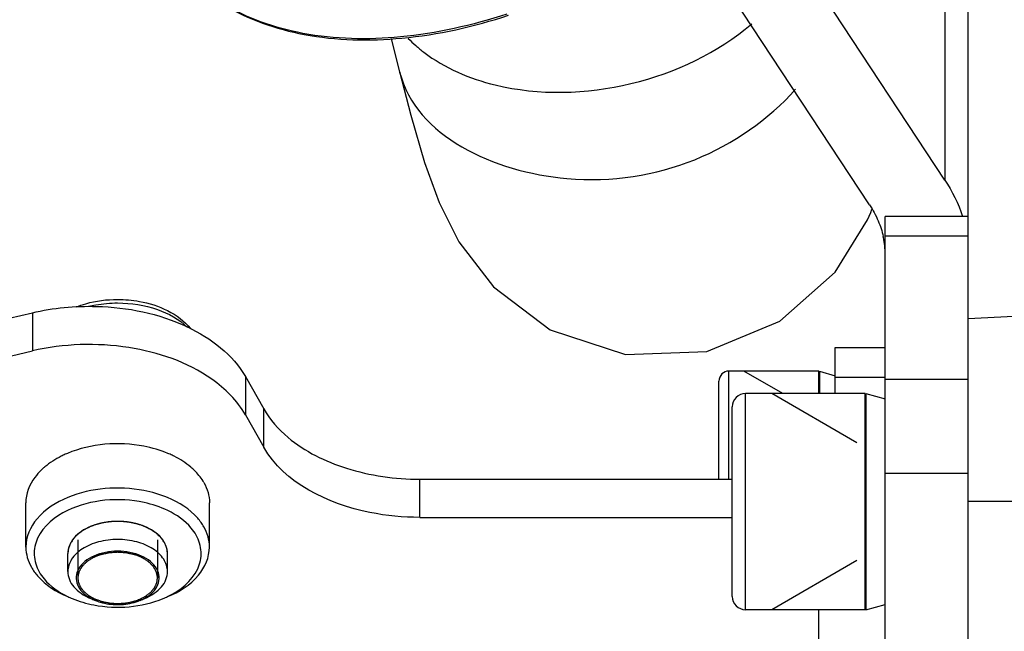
# Model space of a CAD drawing. Header units: millimetres. Extents: x 0 to 11890, y 0 to 8410.
# Tile 5 of 137: x 4056 to 4115, y 5466 to 5503. Entities that reach past the tile are written whole.
import ezdxf

# ---------------------------------------------------------------- set-up
doc = ezdxf.new("R2010")
doc.units = ezdxf.units.MM
doc.header["$LTSCALE"] = 653.95
doc.layers.get('0').update_dxf_attribs({"linetype": 'CONTINUOUS'})
for name, color, linetype in [('304103000010DXF_CONTINUOUS_LINE', 7, 'CONTINUOUS'), ('304105000076DXF_CONTINUOUS_LINE', 7, 'CONTINUOUS'), ('304105000085DXF_CONTINUOUS_LINE', 7, 'CONTINUOUS'), ('304109000016DXF_CONTINUOUS_LINE', 7, 'CONTINUOUS'), ('501023000001DXF_CONTINUOUS_LINE', 7, 'CONTINUOUS'), ('501023000027DXF_CONTINUOUS_LINE', 7, 'CONTINUOUS'), ('501023000084DXF_CONTINUOUS_LINE', 7, 'CONTINUOUS'), ('604006000004DXF_CONTINUOUS_LINE', 7, 'CONTINUOUS'), ('604006000006DXF_CONTINUOUS_LINE', 7, 'CONTINUOUS'), ('QJR6-2000HBUDXF_CONTINUOUS_LINE', 7, 'CONTINUOUS'), ('ZUIDAYUNDONGFANWEIDXF_DIMENSION', 7, 'CONTINUOUS')]:
    doc.layers.add(name, color=color, linetype=linetype)
doc.styles.get("Standard").update_dxf_attribs({"font": 'txt', "width": 0.7})
doc.dimstyles.new('DIMSTYLE_1', dxfattribs={"dimtxt": 120, "dimasz": 60, "dimexe": 1, "dimexo": 0, "dimgap": 3, "dimtad": 1, "dimdec": 0, "dimdsep": 46, "dimtxsty": 'Standard', "dimblk": '_FILLED', "dimblk1": '_FILLED', "dimblk2": '_FILLED', "dimcen": 0.09, "dimclrt": 5, "dimazin": 2, "dimtp": 0.5, "dimtm": 0.5, "dimtfac": 1, "dimtdec": 0, "dimtofl": 0, "dimtmove": 0, "dimatfit": 3, "dimldrblk": '_FILLED', "dimfxl": 0, "dimtolj": 1, "dimarcsym": 0})

# ---------------------------------------------------------------- blocks, each defined once
blk = doc.blocks.new('_FILLED')
at = {"color": 0, "linetype": 'ByBlock'}
blk.add_solid([(0, 0), (-1, 0.16667), (-1, -0.16667)], dxfattribs=at)
blk = doc.blocks.new('*D24')
at = {"layer": 'ZUIDAYUNDONGFANWEIDXF_DIMENSION', "color": 2, "linetype": 'Continuous'}
for p, q in [((4007.813, 5466.868), (4007.813, 4985.258)), ((4327.991, 5198.735), (4327.991, 4985.258)), ((4007.813, 4995.258), (4167.902, 4995.258)), ((4327.991, 4995.258), (4167.902, 4995.258))]:
    blk.add_line(p, q, dxfattribs=at)
at = {"layer": 'ZUIDAYUNDONGFANWEIDXF_DIMENSION', "color": 2, "linetype": 'Continuous', "xscale": 60, "yscale": 60, "zscale": 60, "rotation": 180}
blk.add_blockref('_FILLED', (4007.813, 4995.258), dxfattribs=at)
at = {"layer": 'ZUIDAYUNDONGFANWEIDXF_DIMENSION', "color": 2, "linetype": 'Continuous', "xscale": 60, "yscale": 60, "zscale": 60}
blk.add_blockref('_FILLED', (4327.991, 4995.258), dxfattribs=at)

msp = doc.modelspace()

# ---------------------------------------------------------------- linework, layer by layer
at = {"layer": '304103000010DXF_CONTINUOUS_LINE', "color": 7, "linetype": 'Continuous'}
msp.add_line((4171.48, 5487.8), (4112.991, 5484.735), dxfattribs=at)
at = {"layer": '304103000010DXF_CONTINUOUS_LINE', "color": 9, "linetype": 'Continuous'}
msp.add_line((4174.941, 5473.735), (4112.991, 5473.735), dxfattribs=at)
at = {"layer": '304105000076DXF_CONTINUOUS_LINE', "color": 7, "linetype": 'Continuous'}
for p, q in [((4014.392, 5475.207), (4056.679, 5485.1)), ((4014.392, 5472.909), (4056.679, 5482.802)), ((4104.991, 5480.235), (4104.991, 5483)), ((4104.991, 5483), (4107.991, 5483)), ((4069.496, 5481.258), (4070.596, 5479.315)), ((4069.496, 5478.96), (4070.596, 5477.017)), ((4079.993, 5475.085), (4098.791, 5475.085)), ((4056.284, 5470.999), (4056.284, 5473.665)), ((4067.334, 5470.999), (4067.334, 5473.665)), ((4079.993, 5472.787), (4098.791, 5472.787))]:
    msp.add_line(p, q, dxfattribs=at)
at = {"layer": '304105000076DXF_CONTINUOUS_LINE', "color": 9, "linetype": 'Continuous'}
for p, q in [((4056.679, 5485.1), (4056.679, 5482.802)), ((4069.496, 5481.258), (4069.496, 5478.96)), ((4104.991, 5481.214), (4107.991, 5481.214)), ((4070.596, 5477.017), (4070.596, 5479.315)), ((4079.993, 5472.787), (4079.993, 5475.085)), ((4103.991, 5452.218), (4103.991, 5467.235))]:
    msp.add_line(p, q, dxfattribs=at)
at = {"layer": '304105000076DXF_CONTINUOUS_LINE', "color": 7, "linetype": 'Continuous'}
for centre, radius, start, end in [((4061.096, 5471.108), 5.992, 115.35998, 116.59072), ((4061.213, 5470.859), 6.268, 112.76827, 115.35021), ((4062.403, 5470.855), 6.272, 64.63831, 67.24805), ((4062.519, 5471.102), 5.998, 63.34013, 64.62888), ((4059.997, 5472.745), 4.014, 132.14087, 133.62021), ((4060.068, 5472.667), 4.119, 131.2801, 132.14309), ((4060.142, 5472.583), 4.231, 129.94748, 131.27798), ((4063.488, 5472.597), 4.212, 48.56778, 49.78203), ((4061.561, 5468.912), 3.598, 109.90194, 112.61586), ((4062.057, 5468.912), 3.598, 67.38414, 70.09806), ((4061.261, 5473.152), 5.683, 244.35753, 247.38913), ((4062.362, 5473.142), 5.673, 292.60655, 295.65367)]:
    msp.add_arc(centre, radius, start, end, dxfattribs=at)
for points, knots in [([(4056.679, 5485.1), (4057.936, 5485.394), (4061.124, 5485.687), (4065.811, 5484.769), (4068.742, 5482.589), (4069.496, 5481.258)], [0, 0, 0, 0, 0.275262, 0.674112, 1, 1, 1, 1]), ([(4069.496, 5478.96), (4069.011, 5479.815), (4066.962, 5481.824), (4062.367, 5483.362), (4058.561, 5483.242), (4056.679, 5482.802)], [0, 0, 0, 0, 0.209203, 0.588452, 1, 1, 1, 1]), ([(4070.596, 5479.315), (4070.966, 5478.661), (4072.386, 5477.078), (4075.673, 5475.483), (4078.502, 5475.085), (4079.993, 5475.085)], [0, 0, 0, 0, 0.21076, 0.581861, 1, 1, 1, 1]), ([(4064.829, 5476.639), (4064.365, 5476.833), (4062.4, 5477.403), (4060.206, 5477.234), (4058.787, 5476.638)], [0, 0, 0, 0, 0.246187, 1, 1, 1, 1]), ([(4079.993, 5472.787), (4078.986, 5472.787), (4075.542, 5473.1), (4071.828, 5474.84), (4070.596, 5477.017)], [0, 0, 0, 0, 0.287121, 1, 1, 1, 1]), ([(4057.229, 5475.651), (4057.081, 5475.51), (4056.581, 5474.961), (4056.284, 5474.205), (4056.284, 5473.665)], [0, 0, 0, 0, 0.273941, 1, 1, 1, 1]), ([(4067.001, 5474.879), (4066.863, 5475.123), (4066.626, 5475.428), (4066.35, 5475.689), (4066.275, 5475.755)], [0, 0, 0, 0, 0.737503, 1, 1, 1, 1]), ([(4064.817, 5473.978), (4064.356, 5474.17), (4062.401, 5474.734), (4060.222, 5474.568), (4058.809, 5473.981)], [0, 0, 0, 0, 0.246164, 1, 1, 1, 1]), ([(4058.809, 5473.981), (4058.115, 5473.693), (4056.902, 5472.965), (4056.284, 5471.607), (4056.284, 5470.999)], [0, 0, 0, 0, 0.552541, 1, 1, 1, 1]), ([(4064.827, 5473.198), (4064.375, 5473.416), (4062.424, 5474.053), (4060.183, 5473.87), (4058.793, 5473.199)], [0, 0, 0, 0, 0.245283, 1, 1, 1, 1]), ([(4067.001, 5472.214), (4066.896, 5472.399), (4066.337, 5473.17), (4065.493, 5473.696), (4064.817, 5473.978)], [0, 0, 0, 0, 0.225381, 1, 1, 1, 1]), ([(4058.793, 5473.199), (4058.057, 5472.844), (4057.029, 5472.049), (4056.692, 5470.511), (4056.914, 5469.816), (4057.087, 5469.511)], [0, 0, 0, 0, 0.539774, 0.768388, 1, 1, 1, 1]), ([(4066.531, 5471.721), (4066.446, 5471.871), (4066.006, 5472.494), (4065.355, 5472.943), (4064.827, 5473.198)], [0, 0, 0, 0, 0.227651, 1, 1, 1, 1]), ([(4060.177, 5472.234), (4059.801, 5472.077), (4059.143, 5471.682), (4058.809, 5470.946), (4058.809, 5470.616)], [0, 0, 0, 0, 0.552462, 1, 1, 1, 1]), ([(4064.809, 5470.616), (4064.809, 5470.946), (4064.474, 5471.682), (4063.817, 5472.077), (4063.441, 5472.234)], [0, 0, 0, 0, 0.447538, 1, 1, 1, 1]), ([(4064.818, 5468.029), (4065.556, 5468.384), (4066.587, 5469.179), (4066.926, 5470.719), (4066.704, 5471.415), (4066.531, 5471.721)], [0, 0, 0, 0, 0.539915, 0.768481, 1, 1, 1, 1]), ([(4064.814, 5468.019), (4065.507, 5468.308), (4066.718, 5469.035), (4067.334, 5470.391), (4067.334, 5470.999)], [0, 0, 0, 0, 0.552473, 1, 1, 1, 1]), ([(4056.617, 5469.784), (4056.722, 5469.599), (4057.282, 5468.827), (4058.126, 5468.301), (4058.803, 5468.019)], [0, 0, 0, 0, 0.225363, 1, 1, 1, 1]), ([(4057.087, 5469.511), (4057.172, 5469.36), (4057.615, 5468.734), (4058.27, 5468.283), (4058.801, 5468.028)], [0, 0, 0, 0, 0.227561, 1, 1, 1, 1]), ([(4059.075, 5467.906), (4059.495, 5467.731), (4061.274, 5467.218), (4063.257, 5467.37), (4064.542, 5467.906)], [0, 0, 0, 0, 0.246213, 1, 1, 1, 1])]:
    msp.add_open_spline(points, degree=3, knots=knots, dxfattribs=at)
for points in [[(4058.414, 5476.466), (4058.063, 5476.291), (4057.726, 5476.078), (4057.425, 5475.826)], [(4066.208, 5475.814), (4065.905, 5476.07), (4065.565, 5476.285), (4065.211, 5476.463)], [(4067.001, 5474.879), (4067.208, 5474.514), (4067.334, 5474.085), (4067.334, 5473.665)], [(4063.282, 5472.296), (4062.359, 5472.63), (4061.259, 5472.63), (4060.336, 5472.296)], [(4067.334, 5470.999), (4067.334, 5471.419), (4067.208, 5471.848), (4067.001, 5472.214)], [(4056.284, 5470.999), (4056.284, 5470.579), (4056.41, 5470.15), (4056.617, 5469.784)]]:
    msp.add_open_spline(points, degree=3, dxfattribs=at)
at = {"layer": '304105000076DXF_CONTINUOUS_LINE', "color": 2, "linetype": 'Continuous'}
for points, knots in [([(4061.036, 5472.479), (4061.009, 5472.474), (4060.968, 5472.467), (4060.911, 5472.456), (4060.866, 5472.446), (4060.821, 5472.437), (4060.777, 5472.426), (4060.733, 5472.415), (4060.688, 5472.405), (4060.649, 5472.394), (4060.609, 5472.383), (4060.569, 5472.372), (4060.512, 5472.354), (4060.441, 5472.332), (4060.385, 5472.313), (4060.357, 5472.303)], [0, 0, 0, 0, 0.125, 0.1875, 0.25, 0.3125, 0.375, 0.4375, 0.5, 0.5625, 0.625, 0.6875, 0.75, 0.875, 1, 1, 1, 1]), ([(4061.814, 5472.544), (4061.782, 5472.544), (4061.743, 5472.543), (4061.696, 5472.543), (4061.663, 5472.542), (4061.62, 5472.54), (4061.578, 5472.538), (4061.544, 5472.537), (4061.514, 5472.534), (4061.474, 5472.532), (4061.429, 5472.529), (4061.377, 5472.524), (4061.335, 5472.52), (4061.301, 5472.516), (4061.27, 5472.513), (4061.231, 5472.508), (4061.193, 5472.503), (4061.162, 5472.499), (4061.111, 5472.491), (4061.07, 5472.484), (4061.036, 5472.479)], [0, 0, 0, 0, 0.125, 0.15625, 0.1875, 0.25, 0.3125, 0.34375, 0.375, 0.4375, 0.5, 0.5625, 0.625, 0.65625, 0.6875, 0.75, 0.8125, 0.84375, 0.875, 1, 1, 1, 1]), ([(4062.589, 5472.478), (4062.558, 5472.483), (4062.497, 5472.493), (4062.42, 5472.503), (4062.367, 5472.51), (4062.336, 5472.514), (4062.301, 5472.518), (4062.26, 5472.522), (4062.208, 5472.527), (4062.163, 5472.53), (4062.123, 5472.533), (4062.092, 5472.536), (4062.059, 5472.537), (4061.999, 5472.54), (4061.915, 5472.543), (4061.848, 5472.544), (4061.814, 5472.544)], [0, 0, 0, 0, 0.125, 0.25, 0.3125, 0.34375, 0.375, 0.4375, 0.5, 0.5625, 0.625, 0.65625, 0.6875, 0.75, 0.875, 1, 1, 1, 1]), ([(4063.261, 5472.303), (4063.236, 5472.312), (4063.203, 5472.323), (4063.166, 5472.336), (4063.138, 5472.344), (4063.103, 5472.355), (4063.06, 5472.369), (4063.019, 5472.38), (4062.979, 5472.391), (4062.941, 5472.402), (4062.896, 5472.413), (4062.852, 5472.424), (4062.808, 5472.434), (4062.768, 5472.443), (4062.734, 5472.45), (4062.706, 5472.456), (4062.674, 5472.462), (4062.636, 5472.469), (4062.604, 5472.475), (4062.589, 5472.478)], [0, 0, 0, 0, 0.125, 0.15625, 0.1875, 0.25, 0.3125, 0.375, 0.4375, 0.5, 0.5625, 0.625, 0.6875, 0.75, 0.8125, 0.84375, 0.875, 0.9375, 1, 1, 1, 1]), ([(4060.185, 5472.237), (4060.136, 5472.213), (4060.063, 5472.177), (4059.965, 5472.129), (4059.904, 5472.099), (4059.855, 5472.075), (4059.825, 5472.06), (4059.8, 5472.048), (4059.778, 5472.034), (4059.741, 5472.008), (4059.687, 5471.971), (4059.623, 5471.927), (4059.559, 5471.883), (4059.506, 5471.846), (4059.468, 5471.82), (4059.447, 5471.805), (4059.431, 5471.788), (4059.409, 5471.767), (4059.357, 5471.716), (4059.296, 5471.657), (4059.236, 5471.599), (4059.206, 5471.569), (4059.189, 5471.552), (4059.174, 5471.54), (4059.166, 5471.526), (4059.154, 5471.508), (4059.132, 5471.476), (4059.088, 5471.413), (4059.045, 5471.35), (4059.007, 5471.296), (4058.992, 5471.273), (4058.979, 5471.255), (4058.972, 5471.241), (4058.966, 5471.226), (4058.955, 5471.197), (4058.937, 5471.153), (4058.914, 5471.094), (4058.89, 5471.036), (4058.873, 5470.992), (4058.861, 5470.963), (4058.855, 5470.948), (4058.85, 5470.933), (4058.848, 5470.913), (4058.844, 5470.888), (4058.839, 5470.848), (4058.833, 5470.797), (4058.822, 5470.717), (4058.814, 5470.656), (4058.809, 5470.616)], [0, 0, 0, 0, 0.0625, 0.09375, 0.125, 0.140625, 0.15625, 0.164062, 0.171875, 0.1875, 0.21875, 0.25, 0.28125, 0.3125, 0.328125, 0.335938, 0.34375, 0.359375, 0.375, 0.4375, 0.46875, 0.484375, 0.492188, 0.5, 0.507812, 0.515625, 0.53125, 0.5625, 0.625, 0.640625, 0.65625, 0.664062, 0.671875, 0.679688, 0.6875, 0.71875, 0.75, 0.78125, 0.8125, 0.820312, 0.828125, 0.835938, 0.84375, 0.859375, 0.875, 0.90625, 0.9375, 1, 1, 1, 1]), ([(4060.357, 5472.303), (4060.343, 5472.298), (4060.316, 5472.288), (4060.282, 5472.276), (4060.255, 5472.265), (4060.238, 5472.259), (4060.227, 5472.254), (4060.219, 5472.251), (4060.205, 5472.245), (4060.194, 5472.241), (4060.185, 5472.237)], [0, 0, 0, 0, 0.25, 0.5, 0.625, 0.75, 0.8125, 0.84375, 0.875, 1, 1, 1, 1]), ([(4063.433, 5472.237), (4063.42, 5472.243), (4063.393, 5472.253), (4063.36, 5472.267), (4063.333, 5472.277), (4063.316, 5472.283), (4063.304, 5472.288), (4063.297, 5472.29), (4063.282, 5472.296), (4063.27, 5472.3), (4063.261, 5472.303)], [0, 0, 0, 0, 0.25, 0.5, 0.625, 0.75, 0.8125, 0.84375, 0.875, 1, 1, 1, 1]), ([(4064.809, 5470.616), (4064.804, 5470.655), (4064.796, 5470.714), (4064.786, 5470.793), (4064.78, 5470.842), (4064.775, 5470.882), (4064.771, 5470.906), (4064.77, 5470.926), (4064.765, 5470.941), (4064.759, 5470.955), (4064.748, 5470.985), (4064.73, 5471.029), (4064.707, 5471.087), (4064.684, 5471.146), (4064.667, 5471.19), (4064.655, 5471.219), (4064.649, 5471.234), (4064.643, 5471.248), (4064.629, 5471.267), (4064.614, 5471.29), (4064.576, 5471.345), (4064.532, 5471.41), (4064.487, 5471.474), (4064.465, 5471.507), (4064.452, 5471.525), (4064.444, 5471.539), (4064.43, 5471.551), (4064.413, 5471.568), (4064.384, 5471.597), (4064.325, 5471.655), (4064.266, 5471.712), (4064.215, 5471.762), (4064.194, 5471.782), (4064.178, 5471.799), (4064.157, 5471.814), (4064.119, 5471.84), (4064.066, 5471.877), (4064.002, 5471.921), (4063.938, 5471.966), (4063.885, 5472.003), (4063.848, 5472.029), (4063.826, 5472.043), (4063.8, 5472.055), (4063.77, 5472.071), (4063.72, 5472.095), (4063.657, 5472.126), (4063.558, 5472.176), (4063.483, 5472.213), (4063.433, 5472.237)], [0, 0, 0, 0, 0.0625, 0.09375, 0.125, 0.140625, 0.15625, 0.164062, 0.171875, 0.179688, 0.1875, 0.21875, 0.25, 0.28125, 0.3125, 0.320312, 0.328125, 0.335938, 0.34375, 0.359375, 0.375, 0.4375, 0.46875, 0.484375, 0.492188, 0.5, 0.507812, 0.515625, 0.53125, 0.5625, 0.625, 0.640625, 0.65625, 0.664062, 0.671875, 0.6875, 0.71875, 0.75, 0.78125, 0.8125, 0.828125, 0.835938, 0.84375, 0.859375, 0.875, 0.90625, 0.9375, 1, 1, 1, 1])]:
    msp.add_open_spline(points, degree=3, knots=knots, dxfattribs=at)
at = {"layer": '304105000085DXF_CONTINUOUS_LINE', "color": 9, "linetype": 'Continuous'}
for p, q in [((4111.586, 5546.118), (4111.586, 5493.085)), ((4112.991, 5489.717), (4107.991, 5489.717)), ((4112.991, 5481.078), (4107.991, 5481.078)), ((4112.991, 5475.421), (4107.991, 5475.421))]:
    msp.add_line(p, q, dxfattribs=at)
at = {"layer": '304105000085DXF_CONTINUOUS_LINE', "color": 7, "linetype": 'Continuous'}
for p, q in [((4112.991, 5428.735), (4112.991, 5541.635)), ((4111.586, 5493.085), (4098.622, 5512.743)), ((4107.054, 5491.59), (4094.09, 5511.248)), ((4107.991, 5428.735), (4107.991, 5490.888)), ((4112.991, 5490.888), (4107.991, 5490.888))]:
    msp.add_line(p, q, dxfattribs=at)
for centre, radius, start, end in [((4102.834, 5488.581), 5.158, 11.69954, 12.29478), ((4102.924, 5488.598), 5.067, 0.04774, 11.71669)]:
    msp.add_arc(centre, radius, start, end, dxfattribs=at)
for points in [[(4111.586, 5493.085), (4112.031, 5492.409), (4112.394, 5491.667), (4112.636, 5490.894)], [(4107.054, 5491.59), (4107.254, 5491.287), (4107.429, 5490.965), (4107.571, 5490.63)], [(4107.571, 5490.63), (4107.701, 5490.324), (4107.803, 5490.004), (4107.874, 5489.679)]]:
    msp.add_open_spline(points, degree=3, dxfattribs=at)
at = {"layer": '304109000016DXF_CONTINUOUS_LINE', "color": 7, "linetype": 'Continuous'}
msp.add_open_spline([(4064.774, 5506.906), (4065.639, 5505.594), (4068.148, 5503.259), (4073.227, 5501.514), (4079.166, 5501.394), (4083.247, 5502.313), (4085.321, 5502.997)], degree=3, knots=[0, 0, 0, 0, 0.211159, 0.443173, 0.706572, 1, 1, 1, 1], dxfattribs=at)
at = {"layer": '304109000016DXF_CONTINUOUS_LINE', "color": 9, "linetype": 'Continuous'}
msp.add_open_spline([(4085.227, 5503.07), (4083.152, 5502.386), (4079.076, 5501.466), (4073.154, 5501.581), (4068.112, 5503.304), (4065.627, 5505.612), (4064.774, 5506.906)], degree=3, knots=[0, 0, 0, 0, 0.295093, 0.559241, 0.790659, 1, 1, 1, 1], dxfattribs=at)
at = {"layer": '501023000001DXF_CONTINUOUS_LINE', "color": 2, "linetype": 'Continuous'}
for p, q in [((4059.409, 5471.446), (4059.409, 5469.145)), ((4064.209, 5471.446), (4064.209, 5469.145))]:
    msp.add_line(p, q, dxfattribs=at)
at = {"layer": '501023000001DXF_CONTINUOUS_LINE', "color": 7, "linetype": 'Continuous'}
for p, q in [((4058.809, 5469.528), (4058.809, 5470.616)), ((4064.809, 5469.528), (4064.809, 5470.616)), ((4060.449, 5467.797), (4060.177, 5467.91)), ((4063.169, 5467.797), (4063.441, 5467.91))]:
    msp.add_line(p, q, dxfattribs=at)
for centre, start, end in [((4061.495, 5470.315), 241.22863, 247.44983), ((4062.123, 5470.315), 292.55014, 298.77139)]:
    msp.add_arc(centre, 2.727, start, end, dxfattribs=at)
for points, knots in [([(4059.305, 5485.45), (4059.498, 5485.525), (4060.306, 5485.793), (4061.165, 5485.902), (4061.809, 5485.902)], [0, 0, 0, 0, 0.242809, 1, 1, 1, 1]), ([(4061.809, 5485.902), (4062.247, 5485.902), (4063.828, 5485.769), (4065.462, 5485.051), (4066.188, 5484.146)], [0, 0, 0, 0, 0.274137, 1, 1, 1, 1]), ([(4061.809, 5471.456), (4061.423, 5471.456), (4060.68, 5471.366), (4059.705, 5470.968), (4059.002, 5470.349), (4058.809, 5469.786), (4058.809, 5469.528)], [0, 0, 0, 0, 0.297415, 0.56961, 0.801496, 1, 1, 1, 1]), ([(4064.809, 5469.528), (4064.809, 5469.786), (4064.616, 5470.349), (4063.913, 5470.968), (4062.938, 5471.366), (4062.195, 5471.456), (4061.809, 5471.456)], [0, 0, 0, 0, 0.198504, 0.43039, 0.702585, 1, 1, 1, 1]), ([(4061.809, 5470.752), (4061.323, 5470.752), (4060.606, 5470.624), (4059.834, 5470.17), (4059.443, 5469.74), (4059.27, 5469.233), (4059.359, 5468.71), (4059.684, 5468.252), (4060.002, 5468.024), (4060.182, 5467.925)], [0, 0, 0, 0, 0.303079, 0.43685, 0.553788, 0.657892, 0.75988, 0.871783, 1, 1, 1, 1]), ([(4063.436, 5467.925), (4063.616, 5468.024), (4063.933, 5468.252), (4064.258, 5468.71), (4064.348, 5469.233), (4064.175, 5469.74), (4063.784, 5470.17), (4063.011, 5470.624), (4062.295, 5470.752), (4061.809, 5470.752)], [0, 0, 0, 0, 0.128217, 0.24012, 0.342108, 0.446212, 0.56315, 0.696921, 1, 1, 1, 1]), ([(4058.809, 5469.528), (4058.809, 5469.367), (4058.878, 5469.029), (4059.166, 5468.574), (4059.612, 5468.186), (4059.978, 5467.993), (4060.177, 5467.91)], [0, 0, 0, 0, 0.216364, 0.449745, 0.710352, 1, 1, 1, 1]), ([(4063.441, 5467.91), (4063.64, 5467.993), (4064.006, 5468.186), (4064.452, 5468.574), (4064.74, 5469.029), (4064.809, 5469.367), (4064.809, 5469.528)], [0, 0, 0, 0, 0.289648, 0.550255, 0.783636, 1, 1, 1, 1]), ([(4060.449, 5467.797), (4060.552, 5467.754), (4060.989, 5467.6), (4061.457, 5467.538), (4061.809, 5467.538)], [0, 0, 0, 0, 0.240224, 1, 1, 1, 1]), ([(4061.809, 5467.538), (4061.928, 5467.538), (4062.391, 5467.559), (4062.852, 5467.665), (4063.169, 5467.797)], [0, 0, 0, 0, 0.258157, 1, 1, 1, 1])]:
    msp.add_open_spline(points, degree=3, knots=knots, dxfattribs=at)
at = {"layer": '501023000001DXF_CONTINUOUS_LINE', "color": 9, "linetype": 'Continuous'}
for points, knots in [([(4060.064, 5485.486), (4060.204, 5485.52), (4060.779, 5485.638), (4061.367, 5485.688), (4061.809, 5485.688)], [0, 0, 0, 0, 0.24616, 1, 1, 1, 1]), ([(4061.809, 5485.688), (4062.616, 5485.688), (4064.131, 5485.463), (4065.508, 5484.716), (4066.005, 5484.221)], [0, 0, 0, 0, 0.53491, 1, 1, 1, 1])]:
    msp.add_open_spline(points, degree=3, knots=knots, dxfattribs=at)
at = {"layer": '501023000001DXF_CONTINUOUS_LINE', "color": 2, "linetype": 'Continuous'}
for points, knots in [([(4061.809, 5470.688), (4061.733, 5470.682), (4061.618, 5470.674), (4061.484, 5470.665), (4061.408, 5470.659), (4061.36, 5470.656), (4061.322, 5470.653), (4061.284, 5470.651), (4061.239, 5470.64), (4061.184, 5470.628), (4061.111, 5470.612), (4061.021, 5470.592), (4060.93, 5470.572), (4060.866, 5470.558), (4060.83, 5470.55), (4060.807, 5470.545), (4060.789, 5470.542), (4060.772, 5470.535), (4060.743, 5470.524), (4060.685, 5470.501), (4060.602, 5470.468), (4060.502, 5470.428), (4060.427, 5470.399), (4060.378, 5470.379), (4060.353, 5470.369), (4060.327, 5470.36), (4060.308, 5470.346), (4060.287, 5470.333), (4060.26, 5470.316), (4060.212, 5470.286), (4060.143, 5470.242), (4060.074, 5470.199), (4060.026, 5470.169), (4059.998, 5470.152), (4059.978, 5470.139), (4059.956, 5470.127), (4059.941, 5470.111), (4059.925, 5470.095), (4059.893, 5470.063), (4059.845, 5470.016), (4059.781, 5469.953), (4059.728, 5469.9), (4059.691, 5469.864), (4059.673, 5469.845), (4059.662, 5469.835), (4059.656, 5469.823), (4059.647, 5469.809), (4059.634, 5469.785), (4059.617, 5469.756), (4059.597, 5469.722), (4059.571, 5469.675), (4059.544, 5469.629), (4059.517, 5469.583), (4059.501, 5469.554), (4059.489, 5469.534), (4059.483, 5469.523), (4059.48, 5469.518), (4059.479, 5469.508), (4059.475, 5469.494), (4059.47, 5469.469), (4059.464, 5469.438), (4059.453, 5469.389), (4059.44, 5469.327), (4059.425, 5469.252), (4059.415, 5469.202), (4059.409, 5469.177)], [0, 0, 0, 0, 0.0625, 0.09375, 0.109375, 0.125, 0.132812, 0.140625, 0.15625, 0.171875, 0.1875, 0.21875, 0.25, 0.265625, 0.273438, 0.28125, 0.285156, 0.289062, 0.296875, 0.3125, 0.34375, 0.375, 0.40625, 0.414062, 0.421875, 0.429688, 0.4375, 0.445312, 0.453125, 0.46875, 0.5, 0.53125, 0.546875, 0.554688, 0.5625, 0.570312, 0.578125, 0.585938, 0.59375, 0.625, 0.65625, 0.6875, 0.703125, 0.710938, 0.714844, 0.71875, 0.726562, 0.734375, 0.75, 0.765625, 0.78125, 0.8125, 0.828125, 0.84375, 0.851562, 0.855469, 0.857422, 0.859375, 0.867188, 0.875, 0.890625, 0.90625, 0.9375, 0.96875, 1, 1, 1, 1]), ([(4064.208, 5469.177), (4064.203, 5469.202), (4064.193, 5469.251), (4064.178, 5469.324), (4064.166, 5469.385), (4064.156, 5469.434), (4064.149, 5469.465), (4064.145, 5469.489), (4064.141, 5469.503), (4064.14, 5469.512), (4064.137, 5469.518), (4064.131, 5469.528), (4064.119, 5469.549), (4064.103, 5469.578), (4064.076, 5469.624), (4064.05, 5469.67), (4064.024, 5469.717), (4064.004, 5469.752), (4063.987, 5469.78), (4063.974, 5469.804), (4063.966, 5469.818), (4063.96, 5469.83), (4063.949, 5469.84), (4063.931, 5469.859), (4063.894, 5469.896), (4063.841, 5469.948), (4063.777, 5470.012), (4063.73, 5470.059), (4063.698, 5470.091), (4063.682, 5470.106), (4063.667, 5470.123), (4063.645, 5470.135), (4063.625, 5470.148), (4063.597, 5470.165), (4063.549, 5470.195), (4063.481, 5470.239), (4063.412, 5470.282), (4063.364, 5470.312), (4063.337, 5470.33), (4063.316, 5470.342), (4063.297, 5470.356), (4063.272, 5470.366), (4063.247, 5470.376), (4063.197, 5470.396), (4063.123, 5470.425), (4063.023, 5470.465), (4062.94, 5470.498), (4062.882, 5470.521), (4062.853, 5470.533), (4062.837, 5470.539), (4062.818, 5470.543), (4062.796, 5470.548), (4062.759, 5470.556), (4062.696, 5470.57), (4062.605, 5470.591), (4062.514, 5470.611), (4062.442, 5470.627), (4062.387, 5470.639), (4062.342, 5470.65), (4062.303, 5470.652), (4062.265, 5470.655), (4062.216, 5470.658), (4062.138, 5470.664), (4062.042, 5470.671), (4061.925, 5470.679), (4061.848, 5470.685), (4061.809, 5470.688)], [0, 0, 0, 0, 0.03125, 0.0625, 0.09375, 0.109375, 0.125, 0.132812, 0.140625, 0.142578, 0.144531, 0.148438, 0.15625, 0.171875, 0.1875, 0.21875, 0.234375, 0.25, 0.265625, 0.273438, 0.28125, 0.285156, 0.289062, 0.296875, 0.3125, 0.34375, 0.375, 0.40625, 0.414062, 0.421875, 0.429688, 0.4375, 0.445312, 0.453125, 0.46875, 0.5, 0.53125, 0.546875, 0.554688, 0.5625, 0.570312, 0.578125, 0.585938, 0.59375, 0.625, 0.65625, 0.6875, 0.703125, 0.710938, 0.714844, 0.71875, 0.726562, 0.734375, 0.75, 0.78125, 0.8125, 0.828125, 0.84375, 0.859375, 0.867188, 0.875, 0.890625, 0.90625, 0.9375, 0.96875, 1, 1, 1, 1]), ([(4059.409, 5469.177), (4059.412, 5469.152), (4059.418, 5469.102), (4059.426, 5469.04), (4059.432, 5468.99), (4059.436, 5468.952), (4059.44, 5468.921), (4059.443, 5468.899), (4059.444, 5468.887), (4059.445, 5468.877), (4059.45, 5468.868), (4059.455, 5468.856), (4059.464, 5468.834), (4059.478, 5468.803), (4059.494, 5468.767), (4059.515, 5468.717), (4059.537, 5468.668), (4059.556, 5468.625), (4059.565, 5468.604), (4059.571, 5468.591), (4059.574, 5468.582), (4059.581, 5468.574), (4059.59, 5468.562), (4059.606, 5468.542), (4059.629, 5468.514), (4059.656, 5468.48), (4059.692, 5468.434), (4059.728, 5468.389), (4059.76, 5468.349), (4059.776, 5468.329), (4059.785, 5468.318), (4059.791, 5468.309), (4059.801, 5468.302), (4059.813, 5468.292), (4059.835, 5468.274), (4059.878, 5468.239), (4059.94, 5468.189), (4060.002, 5468.139), (4060.045, 5468.105), (4060.067, 5468.087), (4060.079, 5468.077), (4060.088, 5468.069), (4060.1, 5468.063), (4060.115, 5468.055), (4060.142, 5468.041), (4060.195, 5468.012), (4060.271, 5467.971), (4060.347, 5467.93), (4060.4, 5467.901), (4060.426, 5467.886), (4060.442, 5467.878), (4060.452, 5467.872), (4060.466, 5467.868), (4060.483, 5467.861), (4060.514, 5467.851), (4060.575, 5467.829), (4060.662, 5467.799), (4060.749, 5467.768), (4060.81, 5467.746), (4060.845, 5467.734), (4060.87, 5467.724), (4060.9, 5467.72), (4060.937, 5467.712), (4061.004, 5467.699), (4061.099, 5467.679), (4061.194, 5467.661), (4061.26, 5467.647), (4061.298, 5467.64), (4061.326, 5467.633), (4061.357, 5467.632), (4061.397, 5467.629), (4061.467, 5467.625), (4061.568, 5467.618), (4061.688, 5467.61), (4061.769, 5467.605), (4061.809, 5467.602)], [0, 0, 0, 0, 0.03125, 0.0625, 0.078125, 0.09375, 0.109375, 0.117188, 0.121094, 0.125, 0.128906, 0.132812, 0.140625, 0.15625, 0.171875, 0.1875, 0.21875, 0.234375, 0.242188, 0.246094, 0.25, 0.253906, 0.257812, 0.265625, 0.28125, 0.296875, 0.3125, 0.34375, 0.359375, 0.367188, 0.371094, 0.375, 0.378906, 0.382812, 0.390625, 0.40625, 0.4375, 0.46875, 0.484375, 0.492188, 0.496094, 0.5, 0.503906, 0.507812, 0.515625, 0.53125, 0.5625, 0.59375, 0.609375, 0.617188, 0.621094, 0.625, 0.628906, 0.632812, 0.640625, 0.65625, 0.6875, 0.71875, 0.734375, 0.742188, 0.75, 0.757812, 0.765625, 0.78125, 0.8125, 0.84375, 0.859375, 0.867188, 0.875, 0.882812, 0.890625, 0.90625, 0.9375, 0.96875, 1, 1, 1, 1]), ([(4061.809, 5467.602), (4061.848, 5467.605), (4061.925, 5467.61), (4062.042, 5467.617), (4062.139, 5467.623), (4062.207, 5467.627), (4062.246, 5467.63), (4062.275, 5467.631), (4062.304, 5467.638), (4062.342, 5467.645), (4062.408, 5467.658), (4062.503, 5467.676), (4062.598, 5467.695), (4062.665, 5467.708), (4062.703, 5467.716), (4062.732, 5467.72), (4062.757, 5467.73), (4062.793, 5467.742), (4062.854, 5467.763), (4062.941, 5467.793), (4063.029, 5467.824), (4063.09, 5467.845), (4063.12, 5467.855), (4063.138, 5467.862), (4063.151, 5467.866), (4063.162, 5467.872), (4063.178, 5467.88), (4063.204, 5467.895), (4063.258, 5467.923), (4063.334, 5467.964), (4063.411, 5468.005), (4063.464, 5468.033), (4063.491, 5468.048), (4063.506, 5468.056), (4063.518, 5468.061), (4063.527, 5468.069), (4063.54, 5468.079), (4063.561, 5468.097), (4063.605, 5468.131), (4063.667, 5468.181), (4063.73, 5468.231), (4063.773, 5468.266), (4063.795, 5468.283), (4063.808, 5468.293), (4063.818, 5468.3), (4063.824, 5468.309), (4063.833, 5468.32), (4063.849, 5468.34), (4063.881, 5468.38), (4063.918, 5468.425), (4063.955, 5468.47), (4063.982, 5468.504), (4064.005, 5468.533), (4064.021, 5468.552), (4064.03, 5468.564), (4064.038, 5468.572), (4064.041, 5468.581), (4064.047, 5468.594), (4064.056, 5468.615), (4064.076, 5468.658), (4064.098, 5468.707), (4064.12, 5468.756), (4064.136, 5468.793), (4064.15, 5468.824), (4064.16, 5468.845), (4064.165, 5468.857), (4064.17, 5468.866), (4064.17, 5468.876), (4064.172, 5468.889), (4064.175, 5468.912), (4064.179, 5468.944), (4064.184, 5468.983), (4064.191, 5469.035), (4064.199, 5469.1), (4064.205, 5469.151), (4064.208, 5469.177)], [0, 0, 0, 0, 0.03125, 0.0625, 0.09375, 0.109375, 0.117188, 0.125, 0.132812, 0.140625, 0.15625, 0.1875, 0.21875, 0.234375, 0.242188, 0.25, 0.257812, 0.265625, 0.28125, 0.3125, 0.34375, 0.359375, 0.367188, 0.371094, 0.375, 0.378906, 0.382812, 0.390625, 0.40625, 0.4375, 0.46875, 0.484375, 0.492188, 0.496094, 0.5, 0.503906, 0.507812, 0.515625, 0.53125, 0.5625, 0.59375, 0.609375, 0.617188, 0.621094, 0.625, 0.628906, 0.632812, 0.640625, 0.65625, 0.6875, 0.703125, 0.71875, 0.734375, 0.742188, 0.746094, 0.75, 0.753906, 0.757812, 0.765625, 0.78125, 0.8125, 0.828125, 0.84375, 0.859375, 0.867188, 0.871094, 0.875, 0.878906, 0.882812, 0.890625, 0.90625, 0.921875, 0.9375, 0.96875, 1, 1, 1, 1])]:
    msp.add_open_spline(points, degree=3, knots=knots, dxfattribs=at)
at = {"layer": '501023000027DXF_CONTINUOUS_LINE', "color": 9, "linetype": 'Continuous'}
msp.add_line((4098.591, 5475.085), (4098.591, 5481.591), dxfattribs=at)
at = {"layer": '501023000027DXF_CONTINUOUS_LINE', "color": 7, "linetype": 'Continuous'}
for p, q in [((4103.991, 5481.591), (4098.591, 5481.591)), ((4103.991, 5480.235), (4103.991, 5481.591)), ((4097.991, 5475.085), (4097.991, 5480.991))]:
    msp.add_line(p, q, dxfattribs=at)
at = {"layer": '501023000027DXF_CONTINUOUS_LINE', "color": 2, "linetype": 'Continuous'}
msp.add_line((4101.836, 5480.235), (4099.488, 5481.591), dxfattribs=at)
at = {"layer": '501023000027DXF_CONTINUOUS_LINE', "color": 7, "linetype": 'Continuous'}
msp.add_arc((4098.591, 5480.991), 0.6, 90, 180, dxfattribs=at)
at = {"layer": '501023000084DXF_CONTINUOUS_LINE', "color": 9, "linetype": 'Continuous'}
msp.add_line((4099.591, 5467.235), (4099.591, 5480.235), dxfattribs=at)
at = {"layer": '501023000084DXF_CONTINUOUS_LINE', "color": 7, "linetype": 'Continuous'}
for p, q in [((4106.791, 5480.235), (4099.591, 5480.235)), ((4106.791, 5467.235), (4106.791, 5480.235)), ((4098.791, 5468.035), (4098.791, 5479.435)), ((4106.791, 5467.235), (4099.591, 5467.235))]:
    msp.add_line(p, q, dxfattribs=at)
at = {"layer": '501023000084DXF_CONTINUOUS_LINE', "color": 2, "linetype": 'Continuous'}
for p, q in [((4106.291, 5477.274), (4101.162, 5480.235)), ((4106.291, 5470.196), (4101.162, 5467.235))]:
    msp.add_line(p, q, dxfattribs=at)
at = {"layer": '501023000084DXF_CONTINUOUS_LINE', "color": 7, "linetype": 'Continuous'}
for centre, start, end in [((4099.591, 5479.435), 90, 180), ((4099.591, 5468.035), 180, 270)]:
    msp.add_arc(centre, 0.8, start, end, dxfattribs=at)
at = {"layer": '604006000004DXF_CONTINUOUS_LINE', "color": 7, "linetype": 'Continuous'}
for p, q in [((4106.791, 5480.08), (4106.833, 5480.235)), ((4106.833, 5480.235), (4106.833, 5467.235)), ((4106.833, 5480.235), (4107.991, 5479.919)), ((4106.791, 5467.391), (4106.833, 5467.235)), ((4106.833, 5467.235), (4107.991, 5467.552))]:
    msp.add_line(p, q, dxfattribs=at)
at = {"layer": '604006000006DXF_CONTINUOUS_LINE', "color": 7, "linetype": 'Continuous'}
for p, q in [((4103.991, 5481.455), (4104.03, 5481.591)), ((4104.03, 5481.591), (4104.03, 5480.235)), ((4104.03, 5481.591), (4104.991, 5481.314))]:
    msp.add_line(p, q, dxfattribs=at)
at = {"layer": 'QJR6-2000HBUDXF_CONTINUOUS_LINE', "color": 7, "linetype": 'Continuous'}
for p, q in [((4078.273, 5501.603), (4078.777, 5499.581)), ((4107.124, 5491.14), (4107.191, 5491.336)), ((4106.928, 5490.693), (4107.123, 5491.137)), ((4104.975, 5487.546), (4106.928, 5490.693))]:
    msp.add_line(p, q, dxfattribs=at)
msp.add_lwpolyline([(4078.768, 5499.618), (4079.451, 5496.995), (4080.279, 5494.13), (4081.151, 5491.736), (4082.339, 5489.376), (4084.428, 5486.653), (4087.836, 5484.081), (4092.362, 5482.593), (4097.258, 5482.777), (4101.648, 5484.59), (4104.975, 5487.546)], dxfattribs=at)
at = {"layer": 'QJR6-2000HBUDXF_CONTINUOUS_LINE', "color": 9, "linetype": 'Continuous'}
for points, knots in [([(4080.241, 5500.769), (4081.491, 5499.816), (4087.948, 5497.073), (4095.917, 5499.07), (4099.961, 5502.474)], [0, 0, 0, 0, 0.229305, 1, 1, 1, 1]), ([(4079.295, 5501.606), (4079.44, 5501.456), (4079.746, 5501.166), (4080.072, 5500.898), (4080.241, 5500.769)], [0, 0, 0, 0, 0.494713, 1, 1, 1, 1]), ([(4078.777, 5499.581), (4079.739, 5495.722), (4090.256, 5490.903), (4099.297, 5494.897), (4102.602, 5498.546)], [0, 0, 0, 0, 0.446805, 1, 1, 1, 1])]:
    msp.add_open_spline(points, degree=3, knots=knots, dxfattribs=at)

# ---------------------------------------------------------------- dimensions: what is measured, and where the dimension line sits
at = {"layer": 'ZUIDAYUNDONGFANWEIDXF_DIMENSION', "color": 2, "linetype": 'Continuous'}
dim = msp.add_linear_dim(base=(4007.813, 4995.258), p1=(4327.991, 5198.735), p2=(4007.813, 5466.868), angle=180, dimstyle='DIMSTYLE_1', dxfattribs=at)
dim.commit()
dim.dimension.update_dxf_attribs({"geometry": '*D24', "text_midpoint": (4041.902, 4995.258), "dimtype": 160})

doc.saveas('drawing.dxf')
